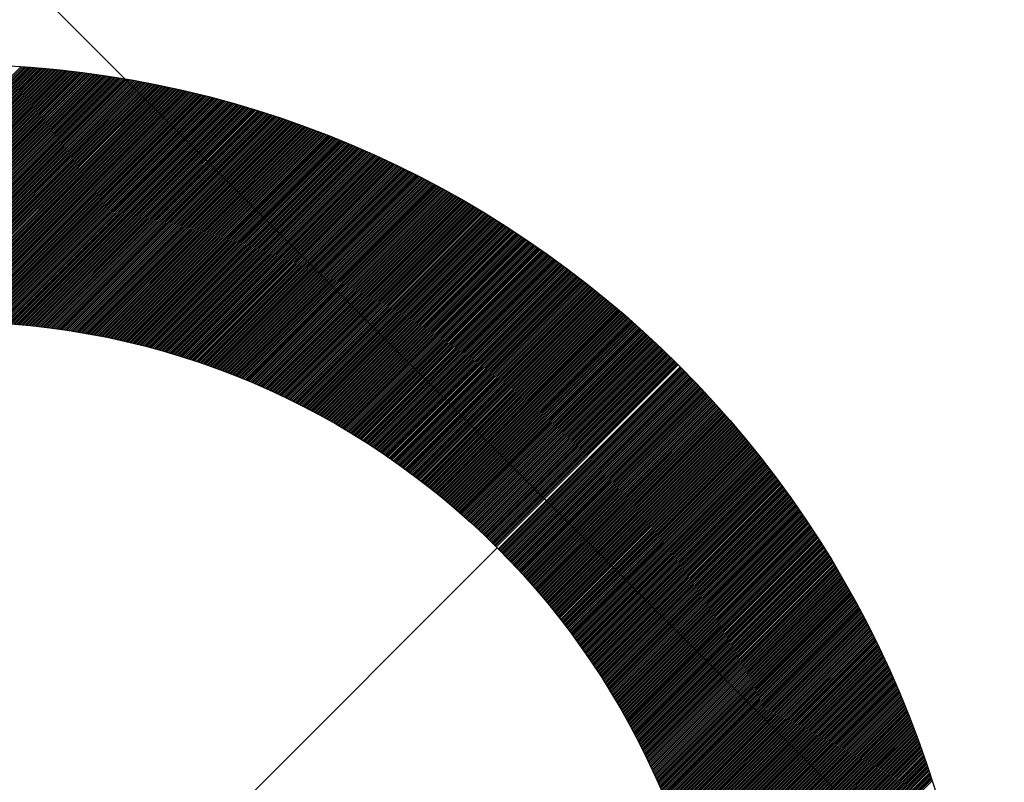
# Model space of a CAD drawing. Header units: millimetres. Extents: x -1753 to 37187, y -1972 to 14840.
# Tile 96 of 128: x 913 to 1009, y 12797 to 12871. Entities that reach past the tile are written whole.
import ezdxf
from ezdxf.enums import TextEntityAlignment as Align

# ---------------------------------------------------------------- set-up
doc = ezdxf.new("R2010")
doc.units = ezdxf.units.MM
doc.header["$LTSCALE"] = 2
doc.header["$MEASUREMENT"] = 0
doc.linetypes.add('DASHED', pattern=[0.75, 0.5, -0.25])
doc.linetypes.add('HIDDEN', pattern=[0.375, 0.25, -0.125])
doc.layers.add('FIRE-SPKLR-EQP', color=1, linetype='Continuous', true_color=0xff0000)
doc.layers.add('FIRE-SPKLR-EQP-MPA-12SM-C', color=3, linetype='HIDDEN', true_color=0x00ff00)
doc.layers.add('GREY SCALE', color=9, linetype='Continuous', lineweight=0, true_color=0x808080)
doc.styles.get("Standard").update_dxf_attribs({"font": 'times.ttf'})

# ---------------------------------------------------------------- blocks, each defined once
blk = doc.blocks.new('SPKLR-EQP-PENDENT-68C')
at = {"layer": 'FIRE-SPKLR-EQP-MPA-12SM-C', "linetype": 'DASHED'}
blk.add_circle((0, 0), 2450, dxfattribs=at)
blk = doc.blocks.new('RCP LAYOUT')
at = {"layer": 'GREY SCALE', "lineweight": -3}
for p, q in [((10245.642, 3542.941), (408.582, 13380)), ((885.344, 12838.817), (913.107, 12866.581)), ((885.593, 12838.889), (913.273, 12866.569)), ((885.84, 12838.96), (913.438, 12866.558)), ((886.087, 12839.03), (913.603, 12866.546)), ((886.332, 12839.098), (913.767, 12866.534)), ((886.575, 12839.165), (913.932, 12866.521)), ((886.818, 12839.231), (914.096, 12866.508)), ((887.059, 12839.295), (914.26, 12866.496)), ((887.299, 12839.359), (914.423, 12866.482)), ((887.538, 12839.421), (914.587, 12866.469)), ((887.776, 12839.482), (914.75, 12866.455)), ((888.013, 12839.542), (914.913, 12866.441)), ((888.249, 12839.601), (915.075, 12866.427)), ((888.484, 12839.659), (915.238, 12866.413)), ((888.717, 12839.716), (915.4, 12866.398)), ((888.95, 12839.771), (915.562, 12866.383)), ((889.181, 12839.826), (915.723, 12866.368)), ((889.412, 12839.88), (915.885, 12866.353)), ((889.641, 12839.932), (916.046, 12866.337)), ((889.87, 12839.984), (916.207, 12866.321)), ((890.097, 12840.035), (916.368, 12866.305)), ((890.324, 12840.085), (916.528, 12866.289)), ((890.55, 12840.134), (916.688, 12866.272)), ((890.774, 12840.182), (916.848, 12866.256)), ((890.998, 12840.229), (917.008, 12866.239)), ((891.221, 12840.275), (917.167, 12866.221)), ((891.443, 12840.32), (917.327, 12866.204)), ((891.664, 12840.365), (917.486, 12866.186)), ((891.885, 12840.408), (917.645, 12866.168)), ((892.104, 12840.451), (917.803, 12866.15)), ((892.323, 12840.493), (917.961, 12866.131)), ((892.541, 12840.534), (918.12, 12866.113)), ((892.758, 12840.574), (918.277, 12866.094)), ((892.974, 12840.614), (918.435, 12866.075)), ((893.189, 12840.652), (918.593, 12866.055)), ((893.404, 12840.69), (918.75, 12866.036)), ((893.618, 12840.727), (918.907, 12866.016)), ((893.831, 12840.764), (919.064, 12865.996)), ((894.043, 12840.799), (919.22, 12865.976)), ((894.255, 12840.834), (919.376, 12865.955)), ((894.466, 12840.868), (919.532, 12865.935)), ((894.676, 12840.901), (919.688, 12865.914)), ((894.885, 12840.934), (919.844, 12865.893)), ((895.094, 12840.966), (919.999, 12865.871)), ((895.302, 12840.997), (920.155, 12865.85)), ((895.509, 12841.027), (920.31, 12865.828)), ((895.716, 12841.057), (920.464, 12865.806)), ((895.922, 12841.086), (920.619, 12865.784)), ((896.127, 12841.115), (920.773, 12865.761)), ((896.331, 12841.143), (920.928, 12865.739)), ((896.535, 12841.17), (921.081, 12865.716)), ((896.739, 12841.196), (921.235, 12865.693)), ((896.941, 12841.222), (921.389, 12865.67)), ((897.143, 12841.247), (921.542, 12865.646)), ((897.344, 12841.272), (921.695, 12865.622)), ((897.545, 12841.296), (921.848, 12865.599)), ((897.745, 12841.319), (922.001, 12865.574)), ((897.945, 12841.342), (922.153, 12865.55)), ((898.144, 12841.364), (922.305, 12865.526)), ((898.342, 12841.385), (922.457, 12865.501)), ((898.539, 12841.406), (922.609, 12865.476)), ((898.737, 12841.426), (922.761, 12865.451)), ((898.933, 12841.446), (922.912, 12865.425)), ((899.129, 12841.465), (923.063, 12865.4)), ((899.324, 12841.484), (923.214, 12865.374)), ((899.519, 12841.502), (923.365, 12865.348)), ((899.713, 12841.519), (923.516, 12865.322)), ((899.907, 12841.536), (923.666, 12865.296)), ((900.1, 12841.553), (923.816, 12865.269)), ((900.293, 12841.568), (923.966, 12865.242)), ((900.485, 12841.584), (924.116, 12865.215)), ((900.676, 12841.598), (924.266, 12865.188)), ((900.867, 12841.612), (924.415, 12865.161)), ((901.057, 12841.626), (924.565, 12865.133)), ((901.247, 12841.639), (924.714, 12865.105)), ((901.437, 12841.652), (924.862, 12865.077)), ((901.626, 12841.664), (925.011, 12865.049)), ((901.814, 12841.675), (925.159, 12865.021)), ((902.002, 12841.687), (925.308, 12864.992)), ((902.189, 12841.697), (925.456, 12864.964)), ((902.376, 12841.707), (925.604, 12864.935)), ((902.562, 12841.717), (925.751, 12864.906)), ((902.748, 12841.726), (925.899, 12864.876)), ((902.934, 12841.734), (926.046, 12864.847)), ((903.119, 12841.743), (926.193, 12864.817)), ((903.303, 12841.75), (926.34, 12864.787)), ((903.487, 12841.757), (926.487, 12864.757)), ((903.67, 12841.764), (926.633, 12864.727)), ((903.853, 12841.77), (926.779, 12864.696)), ((904.036, 12841.776), (926.925, 12864.666)), ((904.218, 12841.782), (927.071, 12864.635)), ((904.4, 12841.786), (927.217, 12864.604)), ((904.581, 12841.791), (927.363, 12864.573)), ((904.762, 12841.795), (927.508, 12864.541)), ((904.942, 12841.798), (927.653, 12864.51)), ((905.122, 12841.801), (927.798, 12864.478)), ((905.301, 12841.804), (927.943, 12864.446)), ((905.48, 12841.806), (928.088, 12864.414)), ((905.659, 12841.808), (928.232, 12864.381)), ((905.837, 12841.81), (928.376, 12864.349)), ((906.015, 12841.81), (928.521, 12864.316)), ((906.192, 12841.811), (928.664, 12864.283)), ((906.369, 12841.811), (928.808, 12864.25)), ((906.545, 12841.811), (928.952, 12864.217)), ((906.722, 12841.81), (929.095, 12864.184)), ((906.897, 12841.809), (929.238, 12864.15)), ((907.072, 12841.807), (929.381, 12864.116)), ((907.247, 12841.805), (929.524, 12864.082)), ((907.422, 12841.803), (929.667, 12864.048)), ((907.596, 12841.8), (929.809, 12864.014)), ((907.769, 12841.797), (929.951, 12863.979)), ((907.943, 12841.794), (930.094, 12863.945)), ((908.115, 12841.79), (930.235, 12863.91)), ((908.288, 12841.785), (930.377, 12863.875)), ((908.46, 12841.781), (930.519, 12863.84)), ((908.632, 12841.776), (930.66, 12863.804)), ((908.803, 12841.77), (930.801, 12863.769)), ((908.974, 12841.764), (930.943, 12863.733)), ((909.144, 12841.758), (931.083, 12863.697)), ((909.315, 12841.751), (931.224, 12863.661)), ((909.484, 12841.744), (931.365, 12863.625)), ((909.654, 12841.737), (931.505, 12863.588)), ((909.823, 12841.729), (931.645, 12863.552)), ((909.992, 12841.721), (931.785, 12863.515)), ((910.16, 12841.713), (931.925, 12863.478)), ((910.328, 12841.704), (932.065, 12863.441)), ((910.495, 12841.695), (932.204, 12863.404)), ((910.663, 12841.685), (932.344, 12863.366)), ((910.83, 12841.676), (932.483, 12863.329)), ((910.996, 12841.665), (932.622, 12863.291)), ((911.162, 12841.655), (932.761, 12863.253)), ((911.328, 12841.644), (932.899, 12863.215)), ((911.494, 12841.633), (933.038, 12863.176)), ((911.659, 12841.621), (933.176, 12863.138)), ((911.824, 12841.609), (933.314, 12863.099)), ((911.988, 12841.597), (933.452, 12863.061)), ((912.152, 12841.584), (933.59, 12863.022)), ((912.316, 12841.571), (933.728, 12862.983)), ((912.48, 12841.558), (933.865, 12862.943)), ((912.643, 12841.544), (934.002, 12862.904)), ((912.806, 12841.53), (934.14, 12862.864)), ((912.968, 12841.516), (934.277, 12862.824)), ((913.13, 12841.501), (934.413, 12862.784)), ((913.292, 12841.487), (934.55, 12862.744)), ((913.454, 12841.471), (934.687, 12862.704)), ((913.615, 12841.456), (934.823, 12862.664)), ((913.776, 12841.44), (934.959, 12862.623)), ((913.936, 12841.424), (935.095, 12862.582)), ((914.097, 12841.407), (935.231, 12862.541)), ((914.257, 12841.39), (935.367, 12862.5)), ((914.416, 12841.373), (935.502, 12862.459)), ((914.576, 12841.356), (935.638, 12862.418)), ((914.735, 12841.338), (935.773, 12862.376)), ((914.893, 12841.32), (935.908, 12862.334)), ((915.052, 12841.301), (936.043, 12862.292)), ((915.21, 12841.283), (936.178, 12862.25)), ((915.368, 12841.264), (936.312, 12862.208)), ((915.525, 12841.244), (936.447, 12862.166)), ((915.682, 12841.225), (936.581, 12862.123)), ((915.839, 12841.205), (936.715, 12862.081)), ((915.996, 12841.185), (936.849, 12862.038)), ((916.152, 12841.164), (936.983, 12861.995)), ((916.308, 12841.143), (937.116, 12861.952)), ((916.464, 12841.122), (937.25, 12861.908)), ((916.619, 12841.101), (937.383, 12861.865)), ((916.774, 12841.079), (937.516, 12861.821)), ((916.929, 12841.057), (937.649, 12861.778)), ((917.083, 12841.035), (937.782, 12861.734)), ((917.238, 12841.013), (937.915, 12861.69)), ((917.392, 12840.99), (938.047, 12861.645)), ((917.545, 12840.967), (938.18, 12861.601)), ((917.699, 12840.943), (938.312, 12861.556)), ((917.852, 12840.92), (938.444, 12861.512)), ((918.005, 12840.896), (938.576, 12861.467)), ((918.157, 12840.871), (938.708, 12861.422)), ((918.31, 12840.847), (938.839, 12861.377)), ((918.462, 12840.822), (938.971, 12861.331)), ((918.613, 12840.797), (939.102, 12861.286)), ((918.765, 12840.772), (939.233, 12861.24)), ((918.916, 12840.746), (939.364, 12861.195)), ((919.067, 12840.72), (939.495, 12861.149)), ((919.217, 12840.694), (939.626, 12861.103)), ((919.368, 12840.668), (939.756, 12861.056)), ((919.518, 12840.641), (939.887, 12861.01)), ((919.668, 12840.614), (940.017, 12860.963)), ((919.817, 12840.587), (940.147, 12860.917)), ((919.967, 12840.56), (940.277, 12860.87)), ((920.116, 12840.532), (940.407, 12860.823)), ((920.265, 12840.504), (940.537, 12860.776)), ((920.413, 12840.476), (940.666, 12860.729)), ((920.561, 12840.447), (940.795, 12860.681)), ((920.709, 12840.418), (940.925, 12860.634)), ((920.857, 12840.389), (941.054, 12860.586)), ((921.005, 12840.36), (941.183, 12860.538)), ((921.152, 12840.33), (941.311, 12860.49)), ((921.299, 12840.301), (941.44, 12860.442)), ((921.445, 12840.271), (941.569, 12860.394)), ((921.592, 12840.24), (941.697, 12860.345)), ((921.738, 12840.21), (941.825, 12860.297)), ((921.884, 12840.179), (941.953, 12860.248)), ((922.03, 12840.148), (942.081, 12860.199)), ((922.175, 12840.116), (942.209, 12860.15)), ((922.321, 12840.085), (942.336, 12860.101)), ((922.466, 12840.053), (942.464, 12860.052)), ((922.61, 12840.021), (942.591, 12860.002)), ((922.755, 12839.989), (942.718, 12859.953)), ((922.899, 12839.956), (942.845, 12859.903)), ((923.043, 12839.923), (942.972, 12859.853)), ((923.187, 12839.89), (943.099, 12859.803)), ((923.33, 12839.857), (943.226, 12859.753)), ((923.473, 12839.824), (943.352, 12859.702)), ((923.617, 12839.79), (943.478, 12859.652)), ((923.759, 12839.756), (943.605, 12859.601)), ((923.902, 12839.722), (943.731, 12859.551)), ((924.044, 12839.687), (943.857, 12859.5)), ((924.186, 12839.653), (943.982, 12859.449)), ((924.328, 12839.618), (944.108, 12859.398)), ((924.47, 12839.582), (944.233, 12859.346)), ((924.611, 12839.547), (944.359, 12859.295)), ((924.752, 12839.511), (944.484, 12859.243)), ((924.893, 12839.476), (944.609, 12859.191)), ((925.034, 12839.439), (944.734, 12859.14)), ((925.174, 12839.403), (944.859, 12859.088)), ((925.314, 12839.367), (944.983, 12859.035)), ((925.454, 12839.33), (945.108, 12858.983)), ((925.594, 12839.293), (945.232, 12858.931)), ((925.734, 12839.256), (945.356, 12858.878)), ((925.873, 12839.218), (945.48, 12858.825)), ((926.012, 12839.18), (945.604, 12858.773)), ((926.151, 12839.142), (945.728, 12858.72)), ((926.29, 12839.104), (945.852, 12858.667)), ((926.428, 12839.066), (945.975, 12858.613)), ((926.566, 12839.027), (946.099, 12858.56)), ((926.704, 12838.989), (946.222, 12858.506)), ((926.842, 12838.949), (946.345, 12858.453)), ((926.979, 12838.91), (946.468, 12858.399)), ((927.117, 12838.871), (946.591, 12858.345)), ((927.254, 12838.831), (946.714, 12858.291)), ((927.391, 12838.791), (946.836, 12858.237)), ((927.527, 12838.751), (946.959, 12858.182)), ((927.664, 12838.711), (947.081, 12858.128)), ((927.8, 12838.67), (947.203, 12858.073)), ((927.936, 12838.629), (947.325, 12858.018)), ((928.072, 12838.588), (947.447, 12857.964)), ((928.207, 12838.547), (947.569, 12857.908)), ((928.343, 12838.506), (947.69, 12857.853)), ((928.478, 12838.464), (947.812, 12857.798)), ((928.613, 12838.422), (947.933, 12857.743)), ((928.747, 12838.38), (948.054, 12857.687)), ((928.882, 12838.338), (948.175, 12857.631)), ((929.016, 12838.295), (948.296, 12857.576)), ((929.15, 12838.253), (948.417, 12857.52)), ((929.284, 12838.21), (948.538, 12857.463)), ((929.418, 12838.167), (948.658, 12857.407)), ((929.551, 12838.123), (948.779, 12857.351)), ((929.684, 12838.08), (948.899, 12857.294)), ((929.817, 12838.036), (949.019, 12857.238)), ((929.95, 12837.992), (949.139, 12857.181)), ((930.083, 12837.948), (949.259, 12857.124)), ((930.215, 12837.903), (949.379, 12857.067)), ((930.348, 12837.859), (949.499, 12857.01)), ((930.48, 12837.814), (949.618, 12856.953)), ((930.611, 12837.769), (949.737, 12856.895)), ((930.743, 12837.724), (949.857, 12856.838)), ((930.874, 12837.679), (949.976, 12856.78)), ((931.006, 12837.633), (950.095, 12856.722)), ((931.136, 12837.587), (950.213, 12856.664)), ((931.267, 12837.541), (950.332, 12856.606)), ((931.398, 12837.495), (950.451, 12856.548)), ((931.528, 12837.449), (950.569, 12856.49)), ((931.658, 12837.402), (950.687, 12856.431)), ((931.788, 12837.355), (950.806, 12856.372)), ((931.918, 12837.308), (950.924, 12856.314)), ((932.048, 12837.261), (951.042, 12856.255)), ((932.177, 12837.214), (951.159, 12856.196)), ((932.306, 12837.166), (951.277, 12856.137)), ((932.435, 12837.118), (951.395, 12856.078)), ((932.564, 12837.07), (951.512, 12856.018)), ((932.693, 12837.022), (951.629, 12855.959)), ((932.821, 12836.974), (951.746, 12855.899)), ((932.949, 12836.925), (951.863, 12855.839)), ((933.077, 12836.877), (951.98, 12855.779)), ((933.205, 12836.828), (952.097, 12855.719)), ((933.333, 12836.778), (952.214, 12855.659)), ((933.46, 12836.729), (952.33, 12855.599)), ((933.588, 12836.68), (952.447, 12855.539)), ((933.715, 12836.63), (952.563, 12855.478)), ((933.842, 12836.58), (952.679, 12855.417)), ((933.968, 12836.53), (952.795, 12855.357)), ((934.095, 12836.48), (952.911, 12855.296)), ((934.221, 12836.429), (953.027, 12855.235)), ((934.347, 12836.378), (953.142, 12855.173)), ((934.473, 12836.328), (953.258, 12855.112)), ((934.599, 12836.276), (953.373, 12855.051)), ((934.724, 12836.225), (953.488, 12854.989)), ((934.85, 12836.174), (953.603, 12854.928)), ((934.975, 12836.122), (953.718, 12854.866)), ((935.1, 12836.07), (953.833, 12854.804)), ((935.225, 12836.018), (953.948, 12854.742)), ((935.349, 12835.966), (954.063, 12854.68)), ((935.474, 12835.914), (954.177, 12854.617)), ((935.598, 12835.861), (954.291, 12854.555)), ((935.722, 12835.809), (954.406, 12854.492)), ((935.846, 12835.756), (954.52, 12854.43)), ((935.969, 12835.703), (954.634, 12854.367)), ((936.093, 12835.649), (954.748, 12854.304)), ((936.216, 12835.596), (954.861, 12854.241)), ((936.339, 12835.542), (954.975, 12854.178)), ((936.462, 12835.488), (955.088, 12854.114)), ((936.585, 12835.434), (955.202, 12854.051)), ((936.708, 12835.38), (955.315, 12853.987)), ((936.83, 12835.326), (955.428, 12853.924)), ((936.952, 12835.271), (955.541, 12853.86)), ((937.074, 12835.217), (955.654, 12853.796)), ((937.196, 12835.162), (955.767, 12853.732)), ((937.318, 12835.107), (955.879, 12853.668)), ((937.439, 12835.051), (955.992, 12853.604)), ((937.561, 12834.996), (956.104, 12853.539)), ((937.682, 12834.94), (956.216, 12853.475)), ((937.803, 12834.884), (956.329, 12853.41)), ((937.924, 12834.828), (956.441, 12853.345)), ((938.044, 12834.772), (956.552, 12853.28)), ((938.165, 12834.716), (956.664, 12853.215)), ((938.285, 12834.659), (956.776, 12853.15)), ((938.405, 12834.603), (956.887, 12853.085)), ((938.525, 12834.546), (956.999, 12853.02)), ((938.645, 12834.489), (957.11, 12852.954)), ((938.764, 12834.432), (957.221, 12852.888)), ((938.884, 12834.374), (957.332, 12852.823)), ((939.003, 12834.317), (957.443, 12852.757)), ((939.122, 12834.259), (957.554, 12852.691)), ((939.241, 12834.201), (957.665, 12852.625)), ((939.359, 12834.143), (957.775, 12852.558)), ((939.478, 12834.085), (957.885, 12852.492)), ((939.596, 12834.026), (957.996, 12852.426)), ((939.714, 12833.967), (958.106, 12852.359)), ((939.832, 12833.909), (958.216, 12852.292)), ((939.95, 12833.85), (958.326, 12852.226)), ((940.068, 12833.791), (958.436, 12852.159)), ((940.185, 12833.731), (958.545, 12852.091)), ((940.303, 12833.672), (958.655, 12852.024)), ((940.42, 12833.612), (958.765, 12851.957)), ((940.537, 12833.552), (958.874, 12851.89)), ((940.653, 12833.492), (958.983, 12851.822)), ((940.77, 12833.432), (959.092, 12851.754)), ((940.886, 12833.372), (959.201, 12851.686)), ((941.003, 12833.311), (959.31, 12851.619)), ((941.119, 12833.251), (959.419, 12851.551)), ((941.235, 12833.19), (959.527, 12851.482)), ((941.35, 12833.129), (959.636, 12851.414)), ((941.466, 12833.068), (959.744, 12851.346)), ((941.582, 12833.006), (959.853, 12851.277)), ((941.697, 12832.945), (959.961, 12851.209)), ((941.812, 12832.883), (960.069, 12851.14)), ((941.927, 12832.821), (960.177, 12851.071)), ((942.042, 12832.759), (960.284, 12851.002)), ((942.156, 12832.697), (960.392, 12850.933)), ((942.271, 12832.635), (960.5, 12850.864)), ((942.385, 12832.572), (960.607, 12850.794)), ((942.499, 12832.509), (960.714, 12850.725)), ((942.613, 12832.446), (960.822, 12850.655)), ((942.727, 12832.383), (960.929, 12850.586)), ((942.84, 12832.32), (961.036, 12850.516)), ((942.954, 12832.257), (961.142, 12850.446)), ((943.067, 12832.193), (961.249, 12850.376)), ((943.18, 12832.13), (961.356, 12850.306)), ((943.293, 12832.066), (961.462, 12850.235)), ((943.406, 12832.002), (961.569, 12850.165)), ((943.518, 12831.938), (961.675, 12850.094)), ((943.631, 12831.873), (961.781, 12850.024)), ((943.743, 12831.809), (961.887, 12849.953)), ((943.855, 12831.744), (961.993, 12849.882)), ((943.967, 12831.679), (962.099, 12849.811)), ((944.079, 12831.614), (962.204, 12849.74)), ((944.19, 12831.549), (962.31, 12849.669)), ((944.302, 12831.484), (962.415, 12849.597)), ((944.413, 12831.418), (962.521, 12849.526)), ((944.524, 12831.353), (962.626, 12849.454)), ((944.635, 12831.287), (962.731, 12849.383)), ((944.746, 12831.221), (962.836, 12849.311)), ((944.857, 12831.155), (962.941, 12849.239)), ((944.967, 12831.088), (963.046, 12849.167)), ((945.077, 12831.022), (963.15, 12849.095)), ((945.188, 12830.955), (963.255, 12849.022)), ((945.298, 12830.889), (963.359, 12848.95)), ((945.407, 12830.822), (963.463, 12848.878)), ((945.517, 12830.755), (963.567, 12848.805)), ((945.627, 12830.687), (963.672, 12848.732)), ((945.736, 12830.62), (963.775, 12848.659)), ((945.845, 12830.552), (963.879, 12848.586)), ((945.954, 12830.485), (963.983, 12848.513)), ((946.063, 12830.417), (964.087, 12848.44)), ((946.172, 12830.349), (964.19, 12848.367)), ((946.28, 12830.28), (964.293, 12848.293)), ((946.389, 12830.212), (964.397, 12848.22)), ((946.497, 12830.144), (964.5, 12848.146)), ((946.605, 12830.075), (964.603, 12848.072)), ((946.713, 12830.006), (964.706, 12847.999)), ((946.821, 12829.937), (964.808, 12847.925)), ((946.928, 12829.868), (964.911, 12847.85)), ((947.036, 12829.798), (965.014, 12847.776)), ((947.143, 12829.729), (965.116, 12847.702)), ((947.25, 12829.659), (965.218, 12847.627)), ((947.357, 12829.59), (965.32, 12847.553)), ((947.464, 12829.52), (965.423, 12847.478)), ((947.571, 12829.449), (965.525, 12847.403)), ((947.677, 12829.379), (965.626, 12847.328)), ((947.784, 12829.309), (965.728, 12847.253)), ((947.89, 12829.238), (965.83, 12847.178)), ((947.996, 12829.167), (965.931, 12847.103)), ((948.102, 12829.097), (966.033, 12847.028)), ((948.207, 12829.026), (966.134, 12846.952)), ((948.313, 12828.954), (966.235, 12846.876)), ((948.418, 12828.883), (966.336, 12846.801)), ((948.524, 12828.811), (966.437, 12846.725)), ((948.629, 12828.74), (966.538, 12846.649)), ((948.734, 12828.668), (966.639, 12846.573)), ((948.839, 12828.596), (966.739, 12846.497)), ((948.943, 12828.524), (966.84, 12846.42)), ((949.048, 12828.452), (966.94, 12846.344)), ((949.152, 12828.379), (967.04, 12846.267)), ((949.256, 12828.306), (967.141, 12846.191)), ((949.36, 12828.234), (967.241, 12846.114)), ((949.464, 12828.161), (967.34, 12846.037)), ((949.568, 12828.088), (967.44, 12845.96)), ((949.671, 12828.015), (967.54, 12845.883)), ((949.775, 12827.941), (967.64, 12845.806)), ((949.878, 12827.868), (967.739, 12845.729)), ((949.981, 12827.794), (967.838, 12845.651)), ((950.084, 12827.72), (967.938, 12845.574)), ((950.187, 12827.646), (968.037, 12845.496)), ((950.289, 12827.572), (968.136, 12845.418)), ((950.392, 12827.498), (968.235, 12845.34)), ((950.494, 12827.423), (968.333, 12845.262)), ((950.596, 12827.349), (968.432, 12845.184)), ((950.698, 12827.274), (968.531, 12845.106)), ((950.8, 12827.199), (968.629, 12845.028)), ((950.902, 12827.124), (968.728, 12844.949)), ((951.004, 12827.049), (968.826, 12844.871)), ((951.105, 12826.973), (968.924, 12844.792)), ((951.206, 12826.898), (969.022, 12844.713)), ((951.307, 12826.822), (969.12, 12844.635)), ((951.408, 12826.746), (969.218, 12844.556)), ((951.509, 12826.67), (969.315, 12844.476)), ((951.61, 12826.594), (969.413, 12844.397)), ((951.71, 12826.518), (969.51, 12844.318)), ((951.811, 12826.442), (969.607, 12844.238)), ((951.911, 12826.365), (969.705, 12844.159)), ((952.011, 12826.288), (969.802, 12844.079)), ((952.111, 12826.211), (969.899, 12843.999)), ((952.211, 12826.134), (969.996, 12843.919)), ((952.31, 12826.057), (970.092, 12843.839)), ((952.41, 12825.98), (970.189, 12843.759)), ((952.509, 12825.902), (970.286, 12843.679)), ((952.608, 12825.825), (970.382, 12843.599)), ((952.707, 12825.747), (970.478, 12843.518)), ((952.806, 12825.669), (970.575, 12843.438)), ((952.905, 12825.591), (970.671, 12843.357)), ((953.003, 12825.513), (970.767, 12843.276)), ((953.102, 12825.434), (970.863, 12843.195)), ((953.2, 12825.356), (970.958, 12843.114)), ((953.298, 12825.277), (971.054, 12843.033)), ((953.396, 12825.198), (971.15, 12842.952)), ((953.494, 12825.119), (971.245, 12842.871)), ((953.591, 12825.04), (971.34, 12842.789)), ((953.689, 12824.961), (971.435, 12842.708)), ((953.786, 12824.882), (971.531, 12842.626)), ((953.883, 12824.802), (971.626, 12842.544)), ((953.98, 12824.722), (971.72, 12842.462)), ((954.077, 12824.642), (971.815, 12842.38)), ((954.174, 12824.562), (971.91, 12842.298)), ((954.271, 12824.482), (972.004, 12842.216)), ((954.367, 12824.402), (972.099, 12842.133)), ((954.463, 12824.321), (972.193, 12842.051)), ((954.56, 12824.241), (972.287, 12841.968)), ((954.656, 12824.16), (972.381, 12841.886)), ((954.751, 12824.079), (972.475, 12841.803)), ((954.847, 12823.998), (972.569, 12841.72)), ((954.943, 12823.917), (972.663, 12841.637)), ((955.038, 12823.835), (972.757, 12841.554)), ((955.133, 12823.754), (972.85, 12841.471)), ((955.228, 12823.672), (972.944, 12841.387)), ((955.323, 12823.59), (973.037, 12841.304)), ((955.418, 12823.508), (973.13, 12841.22)), ((955.513, 12823.426), (973.223, 12841.137)), ((955.607, 12823.344), (973.316, 12841.053)), ((955.702, 12823.262), (973.409, 12840.969)), ((955.796, 12823.179), (973.502, 12840.885)), ((955.89, 12823.096), (973.594, 12840.801)), ((955.984, 12823.014), (973.687, 12840.716)), ((956.078, 12822.931), (973.779, 12840.632)), ((956.171, 12822.847), (973.872, 12840.548)), ((956.265, 12822.764), (973.964, 12840.463)), ((956.358, 12822.681), (974.056, 12840.378)), ((956.451, 12822.597), (974.148, 12840.294)), ((956.544, 12822.513), (974.24, 12840.209)), ((956.637, 12822.429), (974.332, 12840.124)), ((956.73, 12822.345), (974.423, 12840.039)), ((956.823, 12822.261), (974.515, 12839.953)), ((956.915, 12822.177), (974.606, 12839.868)), ((957.007, 12822.092), (974.698, 12839.783)), ((957.1, 12822.008), (974.789, 12839.697)), ((957.192, 12821.923), (974.88, 12839.611)), ((957.283, 12821.838), (974.971, 12839.525)), ((957.375, 12821.753), (975.062, 12839.44)), ((957.467, 12821.668), (975.152, 12839.354)), ((957.558, 12821.582), (975.243, 12839.267)), ((957.649, 12821.497), (975.334, 12839.181)), ((957.74, 12821.411), (975.424, 12839.095)), ((957.831, 12821.325), (975.514, 12839.008)), ((957.922, 12821.239), (975.605, 12838.922)), ((958.013, 12821.153), (975.695, 12838.835)), ((958.103, 12821.067), (975.785, 12838.748)), ((958.194, 12820.981), (975.875, 12838.661)), ((958.284, 12820.894), (975.964, 12838.574)), ((958.374, 12820.807), (976.054, 12838.487)), ((958.464, 12820.721), (976.144, 12838.4)), ((958.554, 12820.634), (976.233, 12838.313)), ((958.644, 12820.546), (976.322, 12838.225)), ((958.733, 12820.459), (976.412, 12838.138)), ((958.822, 12820.372), (976.501, 12838.05)), ((958.912, 12820.284), (976.59, 12837.962)), ((959.001, 12820.196), (976.679, 12837.874)), ((959.09, 12820.109), (976.767, 12837.786)), ((959.178, 12820.021), (976.856, 12837.698)), ((959.267, 12819.932), (976.945, 12837.61)), ((959.444, 12819.756), (977.121, 12837.433)), ((959.532, 12819.667), (977.21, 12837.345)), ((959.62, 12819.578), (977.298, 12837.256)), ((959.708, 12819.489), (977.386, 12837.167)), ((959.795, 12819.4), (977.474, 12837.078)), ((959.883, 12819.311), (977.561, 12836.989)), ((959.97, 12819.222), (977.649, 12836.9)), ((960.058, 12819.132), (977.737, 12836.811)), ((960.145, 12819.043), (977.824, 12836.722)), ((960.232, 12818.953), (977.911, 12836.632)), ((960.319, 12818.863), (977.999, 12836.543)), ((960.405, 12818.773), (978.086, 12836.453)), ((960.492, 12818.683), (978.173, 12836.363)), ((960.578, 12818.592), (978.26, 12836.274)), ((960.665, 12818.502), (978.346, 12836.184)), ((960.751, 12818.411), (978.433, 12836.093)), ((960.837, 12818.32), (978.52, 12836.003)), ((960.922, 12818.229), (978.606, 12835.913)), ((961.008, 12818.138), (978.692, 12835.822)), ((961.094, 12818.047), (978.779, 12835.732)), ((961.179, 12817.955), (978.865, 12835.641)), ((961.264, 12817.864), (978.951, 12835.55)), ((961.349, 12817.772), (979.037, 12835.46)), ((961.434, 12817.68), (979.123, 12835.369)), ((961.519, 12817.588), (979.208, 12835.278)), ((961.604, 12817.496), (979.294, 12835.186)), ((961.688, 12817.404), (979.379, 12835.095)), ((961.772, 12817.311), (979.465, 12835.004)), ((961.857, 12817.219), (979.55, 12834.912)), ((961.941, 12817.126), (979.635, 12834.82)), ((962.025, 12817.033), (979.72, 12834.729)), ((962.108, 12816.94), (979.805, 12834.637)), ((962.192, 12816.847), (979.89, 12834.545)), ((962.275, 12816.754), (979.974, 12834.453)), ((962.359, 12816.66), (980.059, 12834.36)), ((962.442, 12816.567), (980.143, 12834.268)), ((962.525, 12816.473), (980.228, 12834.176)), ((962.608, 12816.379), (980.312, 12834.083)), ((962.69, 12816.285), (980.396, 12833.991)), ((962.773, 12816.191), (980.48, 12833.898)), ((962.855, 12816.096), (980.564, 12833.805)), ((962.938, 12816.002), (980.648, 12833.712)), ((963.02, 12815.907), (980.731, 12833.619)), ((963.102, 12815.812), (980.815, 12833.526)), ((963.183, 12815.717), (980.899, 12833.432)), ((963.265, 12815.622), (980.982, 12833.339)), ((963.347, 12815.527), (981.065, 12833.245)), ((963.428, 12815.431), (981.148, 12833.152)), ((963.509, 12815.336), (981.231, 12833.058)), ((963.59, 12815.24), (981.314, 12832.964)), ((963.671, 12815.144), (981.397, 12832.87)), ((963.752, 12815.048), (981.48, 12832.776)), ((963.833, 12814.952), (981.562, 12832.682)), ((963.913, 12814.856), (981.645, 12832.588)), ((963.993, 12814.759), (981.727, 12832.493)), ((964.074, 12814.663), (981.809, 12832.399)), ((964.154, 12814.566), (981.891, 12832.304)), ((964.233, 12814.469), (981.973, 12832.209)), ((964.313, 12814.372), (982.055, 12832.114)), ((964.393, 12814.275), (982.137, 12832.019)), ((964.472, 12814.178), (982.219, 12831.924)), ((964.552, 12814.08), (982.3, 12831.829)), ((964.631, 12813.982), (982.382, 12831.734)), ((964.71, 12813.885), (982.463, 12831.638)), ((964.788, 12813.787), (982.544, 12831.543)), ((964.867, 12813.689), (982.626, 12831.447)), ((964.946, 12813.59), (982.707, 12831.351)), ((965.024, 12813.492), (982.788, 12831.255)), ((965.102, 12813.393), (982.868, 12831.159)), ((965.18, 12813.295), (982.949, 12831.063)), ((965.258, 12813.196), (983.03, 12830.967)), ((965.336, 12813.097), (983.11, 12830.871)), ((965.414, 12812.998), (983.19, 12830.774)), ((965.491, 12812.898), (983.271, 12830.678)), ((965.569, 12812.799), (983.351, 12830.581)), ((965.646, 12812.699), (983.431, 12830.484)), ((965.723, 12812.6), (983.511, 12830.388)), ((965.8, 12812.5), (983.59, 12830.291)), ((965.876, 12812.4), (983.67, 12830.193)), ((965.953, 12812.3), (983.75, 12830.096)), ((966.029, 12812.199), (983.829, 12829.999)), ((966.106, 12812.099), (983.908, 12829.901)), ((966.182, 12811.998), (983.988, 12829.804)), ((966.258, 12811.897), (984.067, 12829.706)), ((966.333, 12811.796), (984.146, 12829.608)), ((966.409, 12811.695), (984.225, 12829.511)), ((966.485, 12811.594), (984.303, 12829.413)), ((966.56, 12811.492), (984.382, 12829.314)), ((966.635, 12811.391), (984.461, 12829.216)), ((966.71, 12811.289), (984.539, 12829.118)), ((966.785, 12811.187), (984.617, 12829.019)), ((966.86, 12811.085), (984.696, 12828.921)), ((966.935, 12810.983), (984.774, 12828.822)), ((967.009, 12810.881), (984.852, 12828.723)), ((967.083, 12810.778), (984.93, 12828.625)), ((967.157, 12810.676), (985.007, 12828.526)), ((967.231, 12810.573), (985.085, 12828.426)), ((967.305, 12810.47), (985.163, 12828.327)), ((967.379, 12810.367), (985.24, 12828.228)), ((967.452, 12810.264), (985.317, 12828.128)), ((967.526, 12810.16), (985.394, 12828.029)), ((967.599, 12810.057), (985.472, 12827.929)), ((967.672, 12809.953), (985.548, 12827.829)), ((967.745, 12809.849), (985.625, 12827.729)), ((967.818, 12809.745), (985.702, 12827.629)), ((967.89, 12809.641), (985.779, 12827.529)), ((967.963, 12809.536), (985.855, 12827.429)), ((968.035, 12809.432), (985.932, 12827.329)), ((968.107, 12809.327), (986.008, 12827.228)), ((968.179, 12809.223), (986.084, 12827.127)), ((968.251, 12809.118), (986.16, 12827.027)), ((968.323, 12809.012), (986.236, 12826.926)), ((968.394, 12808.907), (986.312, 12826.825)), ((968.466, 12808.802), (986.388, 12826.724)), ((968.537, 12808.696), (986.463, 12826.623)), ((968.608, 12808.59), (986.539, 12826.521)), ((968.679, 12808.485), (986.614, 12826.42)), ((968.749, 12808.379), (986.689, 12826.319)), ((968.82, 12808.272), (986.765, 12826.217)), ((968.89, 12808.166), (986.84, 12826.115)), ((968.961, 12808.06), (986.915, 12826.013)), ((969.031, 12807.953), (986.989, 12825.911)), ((969.101, 12807.846), (987.064, 12825.809)), ((969.171, 12807.739), (987.139, 12825.707)), ((969.24, 12807.632), (987.213, 12825.605)), ((969.31, 12807.525), (987.287, 12825.502)), ((969.379, 12807.417), (987.362, 12825.4)), ((969.448, 12807.31), (987.436, 12825.297)), ((969.517, 12807.202), (987.51, 12825.194)), ((969.586, 12807.094), (987.584, 12825.091)), ((969.655, 12806.986), (987.657, 12824.988)), ((969.723, 12806.878), (987.731, 12824.885)), ((969.792, 12806.769), (987.805, 12824.782)), ((969.86, 12806.661), (987.878, 12824.679)), ((969.928, 12806.552), (987.951, 12824.575)), ((969.996, 12806.443), (988.025, 12824.472)), ((970.064, 12806.334), (988.098, 12824.368)), ((970.131, 12806.225), (988.171, 12824.264)), ((970.199, 12806.115), (988.243, 12824.16)), ((970.266, 12806.006), (988.316, 12824.056)), ((970.333, 12805.896), (988.389, 12823.952)), ((970.4, 12805.786), (988.461, 12823.848)), ((970.467, 12805.676), (988.534, 12823.743)), ((970.533, 12805.566), (988.606, 12823.639)), ((970.6, 12805.456), (988.678, 12823.534)), ((970.666, 12805.345), (988.75, 12823.43)), ((970.732, 12805.235), (988.822, 12823.325)), ((970.798, 12805.124), (988.894, 12823.22)), ((970.864, 12805.013), (988.966, 12823.115)), ((970.93, 12804.902), (989.037, 12823.009)), ((970.995, 12804.791), (989.109, 12822.904)), ((971.06, 12804.679), (989.18, 12822.799)), ((971.126, 12804.567), (989.251, 12822.693)), ((971.191, 12804.456), (989.322, 12822.587)), ((971.255, 12804.344), (989.393, 12822.482)), ((971.32, 12804.232), (989.464, 12822.376)), ((971.385, 12804.119), (989.535, 12822.27)), ((971.449, 12804.007), (989.606, 12822.164)), ((971.513, 12803.894), (989.676, 12822.057)), ((971.577, 12803.782), (989.746, 12821.951)), ((971.641, 12803.669), (989.817, 12821.844)), ((971.705, 12803.556), (989.887, 12821.738)), ((971.768, 12803.442), (989.957, 12821.631)), ((971.831, 12803.329), (990.027, 12821.524)), ((971.895, 12803.215), (990.097, 12821.417)), ((971.958, 12803.102), (990.166, 12821.31)), ((972.021, 12802.988), (990.236, 12821.203)), ((972.083, 12802.874), (990.306, 12821.096)), ((972.146, 12802.759), (990.375, 12820.988)), ((972.208, 12802.645), (990.444, 12820.881)), ((972.27, 12802.53), (990.513, 12820.773)), ((972.332, 12802.416), (990.582, 12820.665)), ((972.394, 12802.301), (990.651, 12820.557)), ((972.456, 12802.186), (990.72, 12820.449)), ((972.517, 12802.07), (990.788, 12820.341)), ((972.579, 12801.955), (990.857, 12820.233)), ((972.64, 12801.839), (990.925, 12820.125)), ((972.701, 12801.723), (990.994, 12820.016)), ((853.289, 12713.778), (959.355, 12819.844)), ((972.762, 12801.608), (991.062, 12819.907)), ((972.822, 12801.491), (991.13, 12819.799)), ((972.883, 12801.375), (991.198, 12819.69)), ((972.943, 12801.259), (991.266, 12819.581)), ((973.004, 12801.142), (991.333, 12819.472)), ((973.064, 12801.025), (991.401, 12819.363)), ((973.123, 12800.908), (991.468, 12819.253)), ((973.183, 12800.791), (991.536, 12819.144)), ((973.242, 12800.674), (991.603, 12819.034)), ((973.302, 12800.557), (991.67, 12818.925)), ((973.361, 12800.439), (991.737, 12818.815)), ((973.42, 12800.321), (991.804, 12818.705)), ((973.479, 12800.203), (991.87, 12818.595)), ((973.537, 12800.085), (991.937, 12818.485)), ((973.596, 12799.967), (992.003, 12818.374)), ((973.654, 12799.848), (992.07, 12818.264)), ((973.712, 12799.729), (992.136, 12818.153)), ((973.77, 12799.611), (992.202, 12818.043)), ((973.828, 12799.492), (992.268, 12817.932)), ((973.885, 12799.372), (992.334, 12817.821)), ((973.943, 12799.253), (992.4, 12817.71)), ((974, 12799.133), (992.465, 12817.599)), ((974.057, 12799.014), (992.531, 12817.487)), ((974.114, 12798.894), (992.596, 12817.376)), ((974.171, 12798.774), (992.661, 12817.265)), ((974.227, 12798.653), (992.727, 12817.153)), ((974.283, 12798.533), (992.792, 12817.041)), ((974.34, 12798.412), (992.857, 12816.929)), ((974.396, 12798.292), (992.921, 12816.817)), ((974.451, 12798.171), (992.986, 12816.705)), ((974.507, 12798.05), (993.05, 12816.593)), ((974.563, 12797.928), (993.115, 12816.481)), ((974.618, 12797.807), (993.179, 12816.368)), ((974.673, 12797.685), (993.243, 12816.255)), ((974.728, 12797.563), (993.307, 12816.143)), ((974.783, 12797.441), (993.371, 12816.03)), ((974.837, 12797.319), (993.435, 12815.917)), ((974.891, 12797.196), (993.499, 12815.804)), ((974.946, 12797.074), (993.562, 12815.69)), ((975, 12796.951), (993.626, 12815.577)), ((975.054, 12796.828), (993.689, 12815.464)), ((975.107, 12796.705), (993.752, 12815.35)), ((975.161, 12796.582), (993.815, 12815.236)), ((975.214, 12796.458), (993.878, 12815.122)), ((975.267, 12796.335), (993.941, 12815.008)), ((975.32, 12796.211), (994.004, 12814.894)), ((975.373, 12796.087), (994.066, 12814.78)), ((975.425, 12795.962), (994.129, 12814.666)), ((975.478, 12795.838), (994.191, 12814.551)), ((975.53, 12795.713), (994.253, 12814.437)), ((975.582, 12795.589), (994.315, 12814.322)), ((975.633, 12795.464), (994.377, 12814.207)), ((975.685, 12795.338), (994.439, 12814.092)), ((975.737, 12795.213), (994.5, 12813.977)), ((975.788, 12795.088), (994.562, 12813.862)), ((975.839, 12794.962), (994.623, 12813.746)), ((975.89, 12794.836), (994.685, 12813.631)), ((975.94, 12794.71), (994.746, 12813.515)), ((975.991, 12794.583), (994.807, 12813.4)), ((976.041, 12794.457), (994.868, 12813.284)), ((976.091, 12794.33), (994.929, 12813.168)), ((976.141, 12794.203), (994.989, 12813.052)), ((976.191, 12794.076), (995.05, 12812.935)), ((976.24, 12793.949), (995.11, 12812.819)), ((976.29, 12793.822), (995.17, 12812.702)), ((976.339, 12793.694), (995.231, 12812.586)), ((976.388, 12793.566), (995.291, 12812.469)), ((976.437, 12793.438), (995.35, 12812.352)), ((976.485, 12793.31), (995.41, 12812.235)), ((976.533, 12793.182), (995.47, 12812.118)), ((976.582, 12793.053), (995.529, 12812.001)), ((976.63, 12792.924), (995.589, 12811.883)), ((976.677, 12792.795), (995.648, 12811.766)), ((976.725, 12792.666), (995.707, 12811.648)), ((976.772, 12792.537), (995.766, 12811.53)), ((976.819, 12792.407), (995.825, 12811.412)), ((976.866, 12792.277), (995.884, 12811.294)), ((976.913, 12792.147), (995.942, 12811.176)), ((976.96, 12792.017), (996.001, 12811.058)), ((977.006, 12791.887), (996.059, 12810.939)), ((977.052, 12791.756), (996.117, 12810.821)), ((977.098, 12791.625), (996.175, 12810.702)), ((977.144, 12791.494), (996.233, 12810.583)), ((977.19, 12791.363), (996.291, 12810.464)), ((977.235, 12791.232), (996.349, 12810.345)), ((977.28, 12791.1), (996.406, 12810.226)), ((977.325, 12790.968), (996.464, 12810.107)), ((977.37, 12790.836), (996.521, 12809.987)), ((977.415, 12790.704), (996.578, 12809.868)), ((977.459, 12790.572), (996.635, 12809.748)), ((977.503, 12790.439), (996.692, 12809.628)), ((977.547, 12790.306), (996.749, 12809.508)), ((977.591, 12790.173), (996.806, 12809.388)), ((977.634, 12790.04), (996.862, 12809.268)), ((977.678, 12789.907), (996.918, 12809.147)), ((977.721, 12789.773), (996.975, 12809.027)), ((977.764, 12789.639), (997.031, 12808.906)), ((977.807, 12789.505), (997.087, 12808.785)), ((977.849, 12789.371), (997.143, 12808.664)), ((977.891, 12789.236), (997.198, 12808.543)), ((977.933, 12789.101), (997.254, 12808.422)), ((977.975, 12788.967), (997.309, 12808.301)), ((978.017, 12788.831), (997.365, 12808.179)), ((978.058, 12788.696), (997.42, 12808.057)), ((978.1, 12788.56), (997.475, 12807.936)), ((978.141, 12788.425), (997.53, 12807.814)), ((978.181, 12788.289), (997.584, 12807.692)), ((978.222, 12788.152), (997.639, 12807.57)), ((978.262, 12788.016), (997.694, 12807.447)), ((978.302, 12787.879), (997.748, 12807.325)), ((978.342, 12787.743), (997.802, 12807.202)), ((978.382, 12787.605), (997.856, 12807.08)), ((978.421, 12787.468), (997.91, 12806.957)), ((978.461, 12787.331), (997.964, 12806.834)), ((978.5, 12787.193), (998.018, 12806.711)), ((978.539, 12787.055), (998.071, 12806.588)), ((978.577, 12786.917), (998.124, 12806.464)), ((978.616, 12786.778), (998.178, 12806.341)), ((978.654, 12786.64), (998.231, 12806.217)), ((978.692, 12786.501), (998.284, 12806.093)), ((978.729, 12786.362), (998.337, 12805.969)), ((978.767, 12786.223), (998.389, 12805.845)), ((978.804, 12786.083), (998.442, 12805.721)), ((978.841, 12785.943), (998.494, 12805.597)), ((978.878, 12785.803), (998.547, 12805.472)), ((978.914, 12785.663), (998.599, 12805.347)), ((978.951, 12785.523), (998.651, 12805.223)), ((978.987, 12785.382), (998.703, 12805.098)), ((979.023, 12785.241), (998.754, 12804.973)), ((979.058, 12785.1), (998.806, 12804.848)), ((979.094, 12784.958), (998.857, 12804.722)), ((979.129, 12784.817), (998.909, 12804.597)), ((979.164, 12784.675), (998.96, 12804.471)), ((979.199, 12784.533), (999.011, 12804.345)), ((979.233, 12784.391), (999.062, 12804.219)), ((979.267, 12784.248), (999.113, 12804.093)), ((979.301, 12784.105), (999.163, 12803.967)), ((979.335, 12783.962), (999.214, 12803.841)), ((979.368, 12783.819), (999.264, 12803.714)), ((979.402, 12783.675), (999.314, 12803.588)), ((979.435, 12783.532), (999.364, 12803.461)), ((979.467, 12783.388), (999.414, 12803.334)), ((979.5, 12783.243), (999.464, 12803.207)), ((979.532, 12783.099), (999.513, 12803.08)), ((979.564, 12782.954), (999.563, 12802.953)), ((979.596, 12782.809), (999.612, 12802.825)), ((979.628, 12782.664), (999.661, 12802.698)), ((979.659, 12782.519), (999.71, 12802.57)), ((979.69, 12782.373), (999.759, 12802.442)), ((979.721, 12782.227), (999.808, 12802.314)), ((979.751, 12782.081), (999.856, 12802.186)), ((979.782, 12781.934), (999.905, 12802.057)), ((979.812, 12781.788), (999.953, 12801.929)), ((979.842, 12781.641), (1000.001, 12801.8)), ((979.871, 12781.493), (1000.049, 12801.671)), ((979.9, 12781.346), (1000.097, 12801.543)), ((979.929, 12781.198), (1000.145, 12801.413)), ((979.958, 12781.05), (1000.192, 12801.284)), ((979.987, 12780.902), (1000.24, 12801.155)), ((980.015, 12780.753), (1000.287, 12801.025)), ((980.043, 12780.604), (1000.334, 12800.896)), ((980.071, 12780.455), (1000.381, 12800.766)), ((980.098, 12780.306), (1000.428, 12800.636)), ((980.125, 12780.157), (1000.475, 12800.506)), ((980.152, 12780.007), (1000.521, 12800.376)), ((980.179, 12779.857), (1000.568, 12800.245)), ((980.205, 12779.706), (1000.614, 12800.115)), ((980.232, 12779.556), (1000.66, 12799.984)), ((980.257, 12779.405), (1000.706, 12799.853)), ((980.283, 12779.254), (1000.752, 12799.722)), ((980.308, 12779.102), (1000.797, 12799.591)), ((980.333, 12778.95), (1000.843, 12799.46)), ((980.358, 12778.798), (1000.888, 12799.328)), ((980.383, 12778.646), (1000.933, 12799.196)), ((980.407, 12778.493), (1000.978, 12799.065)), ((980.431, 12778.341), (1001.023, 12798.933)), ((980.454, 12778.188), (1001.068, 12798.801)), ((980.478, 12778.034), (1001.112, 12798.668)), ((980.501, 12777.88), (1001.157, 12798.536)), ((980.524, 12777.726), (1001.201, 12798.403)), ((980.546, 12777.572), (1001.245, 12798.271)), ((980.569, 12777.418), (1001.289, 12798.138)), ((980.59, 12777.263), (1001.333, 12798.005)), ((980.612, 12777.108), (1001.376, 12797.872)), ((980.634, 12776.952), (1001.42, 12797.738)), ((980.655, 12776.797), (1001.463, 12797.605)), ((980.675, 12776.641), (1001.506, 12797.471)), ((980.696, 12776.484), (1001.549, 12797.338)), ((980.716, 12776.328), (1001.592, 12797.204))]:
    blk.add_line(p, q, dxfattribs=at)
for radius in [100, 75]:
    blk.add_circle((906.322, 12766.811), radius, dxfattribs=at)
for tag, p in [('EXIT', (2198, 13730)), ('EXIT', (15225, 13730)), ('E', (15529.99, 8869.993)), ('E', (15529.99, 7669.993)), ('E', (15529.99, 5869.993)), ('E', (15529.99, 4669.962)), ('EXIT', (13114.858, 3718.639)), ('E', (11657, 3149.925)), ('E', (13457, 3149.925)), ('E', (15257.014, 3149.719)), ('E', (16457.432, 3149.809)), ('EXIT', (15988.31, 2270)), ('E', (1505, 1600)), ('E', (2705, 1600)), ('E', (3905, 1600)), ('E', (5105, 1600)), ('E', (6305, 1600)), ('E', (7505, 1600)), ('E', (8705, 1600)), ('E', (11657, 1349.946)), ('E', (13557, 1350)), ('E', (14757, 1350)), ('EXIT', (6723.483, 949.996))]:
    blk.add_attdef(tag, text='', height=100, dxfattribs=at).set_placement(p, align=Align.MIDDLE_CENTER)
blk.add_attdef('E', text='', height=100, rotation=44.91466, dxfattribs=at).set_placement((13564.517, 5892.797), align=Align.MIDDLE_CENTER)

msp = doc.modelspace()

# ---------------------------------------------------------------- block references
at = {"layer": 'FIRE-SPKLR-EQP'}
msp.add_blockref('SPKLR-EQP-PENDENT-68C', (1700, 12390), dxfattribs=at)
at = {"layer": 'GREY SCALE', "lineweight": -3}
msp.add_blockref('RCP LAYOUT', (0, 0), dxfattribs=at)

doc.saveas('drawing.dxf')
